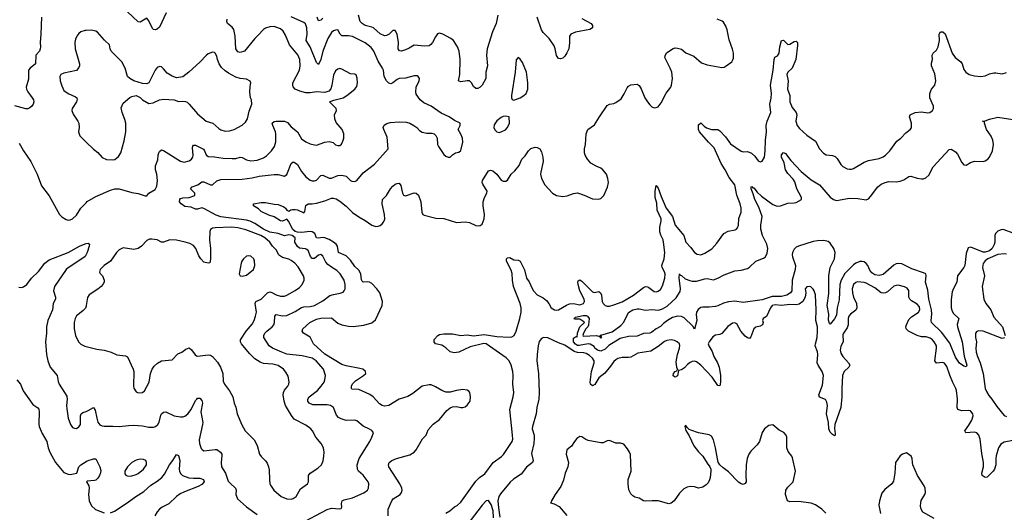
# Model space of a CAD drawing. Header units: inches. Extents: x 2143765 to 2212928, y 878963 to 1017374.
# Tile 150 of 256: x 2149374 to 2158650, y 970982 to 975626. Entities that reach past the tile are written whole.
import ezdxf

# ---------------------------------------------------------------- set-up
doc = ezdxf.new("R2010")
doc.units = ezdxf.units.IN
doc.header["$MEASUREMENT"] = 0
doc.layers.add('C1947', color=7, linetype='Continuous')
doc.layers.add('C1957', color=7, linetype='Continuous')

msp = doc.modelspace()

# ---------------------------------------------------------------- linework, layer by layer
at = {"layer": 'C1947', "color": 5}
for points, elevation in [([(2149579.5, 975650), (2149574, 975490), (2149566, 975410), (2149570.4, 975370), (2149568, 975350), (2149560.5, 975330), (2149526.7, 975290), (2149521.1, 975210), (2149471.8, 975170), (2149455.6, 975150), (2149455.6, 975064.4), (2149434.6, 974990), (2149436.9, 974970), (2149450, 974944.4), (2149492.2, 974890), (2149503.1, 974870), (2149506.7, 974850), (2149501.3, 974830), (2149488.4, 974810), (2149470, 974794.7), (2149450, 974786.2), (2149430, 974785.8), (2149327.1, 974812.9)], 460), ([(2150000, 975523.6), (2149990, 975523), (2149950, 975511.6), (2149930, 975495.1), (2149910.5, 975470), (2149898, 975442), (2149892.4, 975410), (2149897.6, 975350), (2149935.8, 975210), (2149936.4, 975190), (2149930, 975174), (2149910, 975146), (2149790, 975120.8), (2149760.5, 975110), (2149752.7, 975090), (2149754.4, 975050), (2149770, 975001), (2149790, 974959.1), (2149830, 974928.8), (2149898.6, 974898.5), (2149910.7, 974890), (2149916.4, 974876.4), (2149910.4, 974850), (2149867.7, 974790), (2149864.9, 974770), (2149876.7, 974736.7), (2149922, 974670), (2149930.5, 974650), (2149933, 974610), (2149928.1, 974568.1), (2149938.8, 974530), (2150000, 974471.2)], 480), ([(2149370, 974461), (2149408, 974390), (2149479.3, 974290), (2149538.4, 974170), (2149579.9, 974059.9), (2149650, 973964), (2149748, 973790), (2149770, 973767.7), (2149810, 973743), (2149830, 973737.1), (2149850, 973738.4), (2149872.3, 973750), (2149910, 973783.8), (2149950, 973850.4), (2150000, 973900.4)], 460), ([(2149364.7, 973104.7), (2149390, 973100.5), (2149410, 973106), (2149439.5, 973130), (2149484.2, 973190), (2149550, 973253.4), (2149610, 973330.3), (2149650, 973363.1), (2149830, 973430.2), (2149936, 973490), (2149990, 973514.4), (2150000, 973516.2)], 440), ([(2150000, 973412), (2149990, 973394.5), (2149960.5, 973370), (2149830, 973286.6), (2149812, 973270), (2149702.8, 973110), (2149693.6, 973070), (2149711.7, 973010), (2149710.3, 972990), (2149689.2, 972950.8), (2149681.4, 972890), (2149639.7, 972790), (2149626.7, 972730), (2149627.4, 972670), (2149616, 972590), (2149627.4, 972470), (2149637.7, 972410), (2149661.1, 972350), (2149727.2, 972270), (2149735.9, 972215.9), (2149745.3, 972190), (2149818, 972078), (2149822.3, 972050), (2149815.8, 971990), (2149817.5, 971957.5), (2149830.7, 971870), (2149850.8, 971810), (2149870, 971781), (2149890, 971774), (2149910, 971773.4), (2149930, 971787.7), (2149945.1, 971810), (2149945.1, 971890), (2149952.3, 971910), (2149970, 971923.8), (2150000, 971933.7)], 440), ([(2150000, 972926.6), (2149992.4, 972907.6), (2149970, 972881.3), (2149910, 972834), (2149897.6, 972810), (2149887, 972770), (2149886.7, 972710), (2149899.5, 972650), (2149929, 972589), (2149950, 972565.5), (2149988.7, 972548.7), (2150000, 972545.7)], 460), ([(2149346.7, 972230), (2149381.6, 972190), (2149406.6, 972126.6), (2149498.5, 971998.5), (2149545.4, 971965.4), (2149554.3, 971954.3), (2149558, 971930), (2149552.5, 971812.5), (2149556.5, 971790), (2149584.7, 971724.7), (2149629.2, 971650), (2149643.2, 971590), (2149658, 971550), (2149710.3, 971450), (2149790, 971356.3), (2149830, 971340.5), (2149850, 971339.3), (2149910.6, 971349.4), (2149932.2, 971410), (2149949.9, 971430), (2150000, 971461.4)], 420)]:
    msp.add_lwpolyline(points, dxfattribs=dict(at, elevation=elevation))
at = {"layer": 'C1957', "color": 5}
for points, elevation in [([(2150752.2, 975690), (2150690, 975556), (2150670, 975537), (2150650, 975529.6), (2150634.5, 975534.5), (2150624.4, 975544.4), (2150590, 975615.3), (2150570, 975639), (2150510, 975601.2), (2150490, 975605.2), (2150390, 975701.1)], 460), ([(2150000, 973900.4), (2150010, 973910.4), (2150090, 973958.7), (2150230, 974019.5), (2150270, 974032.4), (2150310, 974032.2), (2150430, 973998.3), (2150490, 973987.2), (2150555.1, 973964.9), (2150570, 973966.8), (2150590, 973990.6), (2150650, 974025.5), (2150664.2, 974055.8), (2150670.9, 974110), (2150664.2, 974170), (2150653.3, 974210), (2150652.3, 974247.7), (2150675.9, 974304.1), (2150677.4, 974350), (2150683, 974370), (2150690, 974384), (2150710, 974399.3), (2150730, 974393.4), (2150890, 974292.7), (2150923.4, 974283.4), (2150970, 974294), (2150993.3, 974310), (2151004.2, 974330), (2151006.8, 974350), (2151002.2, 974417.8), (2151005.6, 974434.4), (2151010, 974442), (2151016.6, 974443.4), (2151030, 974443.1), (2151104.2, 974404.2), (2151115.2, 974390), (2151131.6, 974351.6), (2151150, 974336.5), (2151210, 974334.6), (2151290, 974321), (2151375.9, 974315.9), (2151410, 974318), (2151450, 974329.1), (2151470, 974326.9), (2151510, 974305.8), (2151550, 974294.9), (2151610, 974302.4), (2151670, 974324), (2151697.8, 974342.2), (2151745.6, 974390), (2151773, 974430), (2151786.6, 974473.4), (2151786.5, 974550), (2151783.4, 974570), (2151757.6, 974630), (2151753.3, 974650), (2151770, 974666.7), (2151790.9, 974669.1), (2151870, 974668.1), (2151897.7, 974657.7), (2151930, 974614.4), (2151990, 974568.2), (2152030, 974504.2), (2152070, 974475.3), (2152110, 974457), (2152150, 974444.9), (2152170, 974444.4), (2152250, 974472), (2152290, 974476.4), (2152326.7, 974466.7), (2152350, 974447.3), (2152370, 974438.8), (2152390, 974438.8), (2152406.8, 974453.2), (2152419.1, 974480.9), (2152427, 974510), (2152427.3, 974550), (2152411.6, 974590), (2152356.8, 974656.8), (2152341.6, 974690), (2152340.7, 974730), (2152359.3, 974770), (2152355.1, 974790), (2152293.2, 974850), (2152332.6, 974867.4), (2152421.2, 974890), (2152456, 974910), (2152532.3, 974970), (2152550, 974996), (2152557.6, 975030), (2152553.4, 975073.4), (2152544.7, 975104.7), (2152530, 975113.2), (2152490, 975116.2), (2152410, 975160.7), (2152390, 975164.5), (2152370, 975160.9), (2152350, 975142.7), (2152330, 975104), (2152315.8, 975010), (2152304.9, 974975.1), (2152286.6, 974953.4), (2152250, 974938), (2152170, 974946.9), (2152110, 974936), (2152070, 974935.3), (2152011.4, 974951.4), (2151970, 974969.8), (2151951.6, 974991.6), (2151945.8, 975010), (2151946.8, 975030), (2152009.8, 975150), (2152017.6, 975190), (2152013.1, 975250), (2151995.5, 975295.5), (2151916.8, 975390), (2151878.9, 975478.9), (2151857, 975517), (2151830, 975539.6), (2151770, 975561.3), (2151730, 975559.7), (2151690, 975546.6), (2151670, 975532.6), (2151621.4, 975478.6), (2151589.1, 975450), (2151492.3, 975327.7), (2151450, 975316), (2151430, 975322), (2151409.8, 975350), (2151405.2, 975470), (2151392.4, 975532.4), (2151376.2, 975556.2), (2151331.1, 975590), (2151324.4, 975610), (2151327.3, 975630)], 460), ([(2152009.6, 970870), (2152270, 971008.8), (2152310, 971022), (2152385.2, 971014.8), (2152402, 971018), (2152409, 971030), (2152406.3, 971066.3), (2152413.2, 971090), (2152430, 971099.3), (2152510, 971117.6), (2152614.8, 971165.2), (2152649.6, 971190), (2152661.1, 971210), (2152664.4, 971250), (2152655.4, 971270), (2152610.6, 971330.6), (2152565.4, 971370), (2152554.7, 971390), (2152552.9, 971430), (2152572, 971490), (2152671.2, 971650), (2152691.5, 971690), (2152706, 971730), (2152700.1, 971740.1), (2152691.6, 971751.6), (2152670, 971766.6), (2152610, 971795.1), (2152550, 971843.6), (2152530, 971851.2), (2152450, 971848.3), (2152402.4, 971862.4), (2152376.3, 971876.3), (2152358, 971898), (2152328.8, 971968.8), (2152300.9, 971990), (2152270, 971996.5), (2152136.4, 971996.4), (2152101.6, 972010), (2152089.7, 972030), (2152089.7, 972050), (2152099.7, 972070), (2152179.7, 972130), (2152215.1, 972170), (2152242, 972210), (2152249.7, 972230.3), (2152254.3, 972270), (2152236.4, 972330), (2152166, 972410), (2152130, 972433.8), (2152036, 972456), (2151890, 972474.1), (2151842.4, 972490), (2151755.1, 972530), (2151725.1, 972550), (2151673.6, 972630), (2151674.3, 972650), (2151684.4, 972670), (2151702.3, 972690), (2151751.1, 972728.9), (2151767.7, 972750), (2151773.6, 972770), (2151777.3, 972830), (2151790, 972847), (2151850, 972835.1), (2151890, 972838.7), (2151970, 972873.7), (2152030, 972913.4), (2152050, 972918.3), (2152110, 972920.6), (2152150, 972932.3), (2152230, 972976.5), (2152294.9, 973025.1), (2152330, 973036), (2152393.8, 973046.2), (2152421.5, 973058.5), (2152431.7, 973068.3), (2152440.9, 973090), (2152440.7, 973130), (2152429.6, 973170), (2152393.3, 973230), (2152362.3, 973262.3), (2152310, 973291.9), (2152276.7, 973316.7), (2152259.2, 973339.2), (2152230, 973395.1), (2152210, 973412.4), (2152190, 973405.6), (2152150, 973373.5), (2152130, 973373.1), (2152114.8, 973394.8), (2152090, 973448.8), (2152079, 973459), (2152066.2, 973466.2), (2152010.5, 973470.5), (2151990, 973488.7), (2151966.6, 973530), (2151967.5, 973570), (2151940.9, 973590), (2151910, 973596.5), (2151870, 973589), (2151809.4, 973609.4), (2151730, 973623.8), (2151669.2, 973650), (2151590, 973704.9), (2151545, 973725), (2151510, 973735.1), (2151270, 973766.7), (2151224.6, 973784.6), (2151107, 973847), (2151090, 973850.8), (2151050, 973839.8), (2151030, 973841), (2150990, 973859.3), (2150930, 973866.3), (2150896.2, 973890), (2150878.4, 973910), (2150881.6, 973930), (2150890, 973939.3), (2150910, 973947), (2150970, 973950.2), (2151022.9, 973970), (2151024.5, 973990), (2150983.7, 974030), (2150998, 974050), (2151052, 974070), (2151090, 974098.7), (2151110, 974097.7), (2151170, 974068.9), (2151190, 974068.7), (2151232.4, 974107.6), (2151270, 974118.7), (2151470, 974122), (2151564.7, 974135.3), (2151630, 974151.9), (2151770, 974168), (2151810, 974166.3), (2151870, 974150.3), (2151890, 974167), (2151898.1, 974181.9), (2151930, 974270.5), (2151950, 974286.4), (2151970, 974277), (2151990, 974259.6), (2152030, 974193.7), (2152070, 974143.7), (2152110, 974114), (2152130, 974107), (2152150, 974105.3), (2152170, 974114.4), (2152210, 974157.4), (2152230, 974159), (2152290, 974132.1), (2152310, 974133), (2152370, 974155.6), (2152410, 974160.6), (2152449.3, 974149.3), (2152490, 974110.4), (2152503.4, 974103.4), (2152530, 974099.3), (2152550, 974110.6), (2152610, 974181.3), (2152715.8, 974264.2), (2152846, 974410), (2152837.2, 974517.3), (2152803, 974590), (2152798.4, 974610), (2152808.2, 974631.8), (2152833.9, 974646.1), (2152864.7, 974655.3), (2152950, 974662.4), (2153018.4, 974658.4), (2153049.1, 974649.1), (2153087.3, 974630), (2153114, 974610), (2153140.5, 974580.5), (2153166, 974566), (2153210, 974556.4), (2153255.2, 974555.2), (2153278, 974550), (2153295.2, 974535.2), (2153306.8, 974510), (2153310.7, 974450), (2153319.1, 974430), (2153370, 974356), (2153390, 974338.8), (2153410, 974331), (2153430, 974331.3), (2153450, 974351.3), (2153478, 974370), (2153510, 974378), (2153530, 974394), (2153549.2, 974470), (2153545.2, 974510), (2153530, 974548), (2153504, 974590), (2153524, 974630), (2153522, 974650), (2153470, 974676), (2153419, 974710), (2153345.3, 974745.3), (2153250, 974809.7), (2153181.1, 974841.1), (2153145.6, 974870), (2153110, 974925.2), (2153105.1, 974945.1), (2153109.7, 974990.3), (2153137.2, 975050), (2153139, 975070), (2153129.3, 975089.3), (2153117.5, 975097.5), (2153090, 975098), (2153010, 975075.1), (2152950, 975070.9), (2152930, 975063.1), (2152890, 975031), (2152870, 975021.5), (2152850, 975027.3), (2152830, 975049.7), (2152807.1, 975090), (2152799.8, 975150), (2152792.6, 975170), (2152750, 975236.2), (2152710.8, 975330), (2152684, 975364), (2152628.5, 975408.5), (2152510, 975466.3), (2152470, 975473.4), (2152410, 975472.8), (2152392.8, 975490), (2152370, 975529.5), (2152350, 975528.3), (2152330, 975520.4), (2152310, 975504.4), (2152277.1, 975450), (2152229.5, 975330), (2152210, 975249.3), (2152190, 975204.5), (2152170, 975222), (2152110, 975371.1), (2152073.2, 975430), (2152081.4, 975490), (2152077.5, 975550), (2152065.8, 975585.8), (2152050, 975600.7), (2151930, 975653.2)], 440), ([(2152843.6, 970950), (2152844.7, 971010), (2152878.3, 971090), (2152892.6, 971107.4), (2152958.7, 971150), (2152971.2, 971170), (2152975.8, 971190), (2152974, 971210), (2152956, 971250), (2152851.3, 971410), (2152847.6, 971430), (2152854.5, 971450), (2152879.3, 971470), (2152922.7, 971490), (2153050, 971523.2), (2153091.6, 971550), (2153109.8, 971570.2), (2153170, 971673.4), (2153202, 971710), (2153220.5, 971759.5), (2153270, 971814), (2153330, 971856.3), (2153399.1, 971940.9), (2153430, 971967.7), (2153450, 971976.3), (2153490, 971980.7), (2153530, 971970.7), (2153550, 971970.7), (2153570, 971974.8), (2153590, 971990.8), (2153617, 972030), (2153620.7, 972070), (2153615.1, 972110), (2153604.8, 972124.8), (2153590, 972134.5), (2153550, 972138.4), (2153490, 972131.6), (2153430, 972114), (2153390, 972115.6), (2153350, 972129.6), (2153290, 972165.1), (2153250, 972183), (2153230, 972184.2), (2153164, 972170), (2153077.8, 972102.2), (2153030, 972073.7), (2152950, 972047.3), (2152850, 971989.7), (2152810, 971983.9), (2152790, 971988.6), (2152764.1, 972004.1), (2152704, 972070), (2152672.2, 972092.2), (2152570, 972139), (2152504.1, 972144.1), (2152498.4, 972150), (2152499.1, 972170), (2152510, 972194), (2152538, 972222), (2152613.6, 972270), (2152633.6, 972290), (2152633, 972310), (2152605.1, 972330), (2152578.5, 972338.5), (2152450, 972364), (2152410, 972376.5), (2152250, 972473.3), (2152140.4, 972570), (2152110, 972633.3), (2152048, 972670), (2152035.8, 972690), (2152040.5, 972710), (2152108, 972770), (2152170, 972801.1), (2152210, 972813.4), (2152310, 972813.8), (2152370, 972765.2), (2152410, 972748.7), (2152470, 972735.8), (2152514.6, 972734.6), (2152614.5, 972745.5), (2152690, 972766.5), (2152724.4, 972795.6), (2152789.8, 972930), (2152792.4, 972970), (2152765.3, 973050), (2152738.4, 973090), (2152690, 973140.2), (2152670, 973152.5), (2152650, 973155.5), (2152610, 973150.8), (2152600.2, 973160.2), (2152593.5, 973173.5), (2152586.2, 973230), (2152570, 973263.5), (2152530, 973300.7), (2152490, 973357.8), (2152450, 973399.5), (2152378.4, 973430), (2152368.1, 973490), (2152356.5, 973510), (2152330.6, 973530), (2152290, 973553.6), (2152250, 973568.3), (2152230, 973571), (2152185.6, 973565.6), (2152170, 973569.8), (2152154.8, 973610), (2152130, 973625.8), (2152110, 973629.6), (2152030, 973619.4), (2151990, 973621.6), (2151970, 973628), (2151944.9, 973650), (2151910, 973723.5), (2151890, 973745.6), (2151850, 973726.6), (2151830, 973731.1), (2151770, 973767), (2151722.4, 973782.4), (2151650, 973819.2), (2151622.3, 973842.3), (2151577, 973870), (2151577.2, 973890), (2151650, 973902.3), (2151690, 973904), (2151770, 973886), (2151810, 973884.2), (2151861.8, 973861.8), (2151877.1, 973850), (2151890, 973830.7), (2151902.8, 973822.8), (2151910, 973820.5), (2151927, 973833), (2151943.2, 973836.8), (2151970, 973837), (2151992.2, 973832.2), (2152050, 973805.3), (2152061.3, 973818.7), (2152070, 973874), (2152090, 973888.5), (2152130, 973889.1), (2152170, 973895.8), (2152250, 973917.6), (2152310, 973944.4), (2152330, 973944.4), (2152356.8, 973936.8), (2152390, 973916.5), (2152448.2, 973868.2), (2152510, 973808.2), (2152570, 973766), (2152630, 973733.4), (2152690, 973689.2), (2152730, 973677.3), (2152750, 973679.6), (2152770, 973686.5), (2152790, 973701.1), (2152802.6, 973717.4), (2152813.1, 973746.9), (2152811, 973790), (2152789, 973891), (2152791.1, 973930), (2152830.5, 973969.5), (2152866.6, 974030), (2152890, 974057.7), (2152910, 974074.3), (2152930, 974083.1), (2152950, 974084), (2152964.2, 974064.2), (2152981.3, 973990), (2152990.4, 973970.4), (2153010, 973964.4), (2153090, 973994), (2153110, 973990.4), (2153130, 973973), (2153154.3, 973910), (2153163, 973810), (2153170.5, 973790.5), (2153182.8, 973782.8), (2153295.4, 973755.4), (2153370, 973751.7), (2153490, 973714.9), (2153570, 973719.5), (2153610, 973714), (2153670, 973684.4), (2153697.2, 973682.8), (2153713.1, 973686.9), (2153730, 973698.8), (2153749.6, 973750), (2153752.6, 973790), (2153741, 973870), (2153741.7, 973910), (2153751.7, 973948.3), (2153774, 973990), (2153778.9, 974010), (2153736.6, 974076.6), (2153731.1, 974090), (2153733.3, 974110), (2153790, 974200.4), (2153810, 974207.7), (2153830, 974202.4), (2153869, 974170), (2153910, 974114.4), (2153930, 974103.7), (2153955.2, 974104.8), (2153970, 974114), (2154003, 974170), (2154038.4, 974201.6), (2154078.3, 974250), (2154104.2, 974310), (2154136.4, 974343.6), (2154167.3, 974390), (2154190, 974410.4), (2154230, 974424.4), (2154250, 974421.6), (2154273, 974410), (2154290, 974381), (2154303.8, 974330), (2154306.4, 974290), (2154282.4, 974190), (2154281.3, 974170), (2154290.4, 974130), (2154321.6, 974070), (2154391.9, 973991.9), (2154430, 973968.4), (2154490, 973958.7), (2154533.1, 973966.9), (2154590, 973987.2), (2154630, 973993.4), (2154691.9, 973971.9), (2154770, 973936.3), (2154825.6, 973934.4), (2154850, 973941), (2154876, 973970), (2154911.5, 974048.5), (2154920.7, 974090), (2154916.2, 974130), (2154900.7, 974170), (2154867.3, 974210), (2154850, 974225.6), (2154804.8, 974244.8), (2154754.5, 974274.5), (2154722.4, 974310), (2154700.5, 974350), (2154695.1, 974370), (2154694, 974410), (2154704.5, 974450), (2154711.8, 974550), (2154727, 974590), (2154790, 974634.8), (2154834.7, 974710), (2154910, 974815.8), (2154930, 974828.7), (2154970, 974835.8), (2154990, 974844.4), (2155038.9, 974881.1), (2155070, 974927.7), (2155096.6, 974983.4), (2155110, 974999.3), (2155130, 975012.4), (2155190, 975017.1), (2155210, 975005.5), (2155230, 974974.8), (2155263.8, 974890), (2155288, 974850), (2155310, 974824), (2155330, 974804), (2155350, 974796.3), (2155370, 974797.3), (2155390, 974804.9), (2155417.5, 974842.5), (2155465.7, 974934.3), (2155509.6, 974990), (2155515.1, 975010), (2155523.1, 975070), (2155517.2, 975130), (2155502.4, 975170), (2155460.3, 975250), (2155453.1, 975270), (2155453.3, 975286.7), (2155467.5, 975312.5), (2155530, 975353.4), (2155550, 975359.5), (2155570, 975358.7), (2155607.6, 975347.6), (2155650, 975314.4), (2155723.6, 975283.6), (2155797.8, 975217.8), (2155850, 975199), (2155990, 975175.5), (2156010, 975179.1), (2156029, 975190), (2156082.7, 975230), (2156093.7, 975246.3), (2156097.7, 975262.3), (2156099.3, 975310), (2156090, 975349.3), (2156056.6, 975436.6), (2156039.7, 975530), (2156026.1, 975566.1), (2156003.3, 975603.3), (2155992.1, 975612.1), (2155946, 975630)], 420), ([(2152230, 975641), (2152210, 975622), (2152190, 975616.2), (2152176.8, 975650)], 420), ([(2153878.3, 975670), (2153861.3, 975590), (2153828.8, 975511.2), (2153777.3, 975350), (2153772.2, 975290), (2153780.5, 975190), (2153764.6, 975130), (2153766.5, 975070), (2153730, 975007.3), (2153711.2, 974988.8), (2153690, 974978.7), (2153670, 974977.6), (2153650, 974996.9), (2153629.7, 975030), (2153610, 975048.4), (2153590, 975050.8), (2153530, 975041.5), (2153507.8, 975050), (2153519.1, 975110), (2153523.8, 975250), (2153513.2, 975330), (2153497.3, 975370), (2153459.7, 975430), (2153434.5, 975450), (2153361.6, 975490), (2153330, 975497.4), (2153310, 975491.8), (2153290, 975464.7), (2153263.7, 975410), (2153247.9, 975392.1), (2153230, 975380.5), (2153190, 975375), (2153090, 975385.4), (2153043.1, 975356.9), (2153010, 975342.6), (2152970, 975329.8), (2152951.1, 975331.1), (2152940.9, 975350), (2152942.2, 975410), (2152931.4, 975490), (2152910, 975522.9), (2152890, 975525.1), (2152854.4, 975490), (2152830, 975477.3), (2152810, 975475.3), (2152770, 975491.7), (2152707.7, 975547.7), (2152690, 975556.8), (2152630, 975572.1), (2152599.8, 975590), (2152580.4, 975610), (2152564.5, 975670)], 420), ([(2154670, 975635.8), (2154756.3, 975590), (2154770.8, 975570), (2154771, 975550), (2154745.1, 975534.9), (2154610, 975508.7), (2154566.4, 975490), (2154553.7, 975470), (2154553.7, 975406.3), (2154547.2, 975350), (2154530, 975312.7), (2154510, 975282.7), (2154490, 975264.5), (2154470, 975256), (2154450, 975261.2), (2154430, 975288.7), (2154419.7, 975350), (2154410, 975379.3), (2154360.9, 975450), (2154305.9, 975505.9), (2154289.9, 975529.9), (2154247.7, 975650)], 420), ([(2150000, 974471.2), (2150070, 974404), (2150110, 974374.8), (2150150, 974327.3), (2150190, 974308), (2150250, 974303.8), (2150270, 974308.2), (2150304.4, 974335.6), (2150325.1, 974370), (2150356.6, 974483.4), (2150372.6, 974570), (2150373.6, 974650), (2150364.9, 974684.9), (2150338, 974750), (2150330, 974794), (2150350, 974838), (2150410, 974891), (2150430, 974901), (2150472, 974912), (2150510, 974892), (2150532, 974870), (2150590, 974836), (2150630, 974841), (2150689.4, 974870.6), (2150730, 974876.3), (2150830, 974870.4), (2150870, 974855.5), (2150910, 974858.4), (2150934.4, 974854.4), (2150950, 974848), (2150970, 974830.6), (2151050, 974737.6), (2151129.3, 974669.3), (2151194, 974650), (2151250, 974599.1), (2151268.7, 974588.7), (2151310, 974575.8), (2151350, 974577.6), (2151393.2, 974590), (2151468.2, 974631.8), (2151500.8, 974659.2), (2151519.6, 974690), (2151536.2, 974763.8), (2151559.7, 974830), (2151558.4, 974870), (2151549.5, 974890), (2151543.3, 974943.3), (2151544.8, 974995.2), (2151552.3, 975030), (2151546, 975046), (2151510, 975063.7), (2151450, 975071.3), (2151410, 975085.1), (2151341.5, 975121.5), (2151310, 975143.5), (2151276.3, 975176.3), (2151253.3, 975210), (2151235.8, 975250), (2151230, 975282), (2151216, 975310), (2151210, 975317.2), (2151190, 975321.2), (2151150, 975304), (2151130, 975289.2), (2151074, 975230), (2150967.3, 975130), (2150910, 975086), (2150850, 975079.3), (2150810, 975092.3), (2150762.9, 975122.9), (2150730, 975164), (2150710, 975181.2), (2150690, 975186), (2150670, 975176), (2150650.7, 975150), (2150591, 975030), (2150570, 975022), (2150530, 975023.5), (2150449.8, 975049.8), (2150412, 975070), (2150389.6, 975090), (2150367.9, 975167.9), (2150337.2, 975230), (2150234, 975330), (2150226, 975350), (2150219.6, 975390), (2150173.9, 975433.9), (2150108.2, 975508.2), (2150090, 975517.6), (2150046.2, 975526.2), (2150000, 975523.6)], 480), ([(2153390, 970973.4), (2153424.9, 970995.1), (2153470, 971033), (2153495.1, 971044.9), (2153530, 971077.3), (2153670, 971274.9), (2153705.1, 971310), (2153755.4, 971344.6), (2153833.7, 971450), (2153912.5, 971507.5), (2153932.1, 971527.9), (2154014.1, 971650), (2154018.2, 971670), (2154017.1, 971710), (2153990.5, 971950), (2154023.6, 972070), (2154029.9, 972110), (2154018.7, 972190), (2154022.2, 972270), (2154018.5, 972310), (2154004.9, 972370), (2153983.9, 972410), (2153957.3, 972437.3), (2153770, 972569.9), (2153747.4, 972572.6), (2153617.8, 972542.2), (2153511.4, 972490), (2153465.6, 972485.6), (2153430, 972495.8), (2153390, 972533.3), (2153350, 972558.4), (2153290, 972569.5), (2153279.5, 972590), (2153277, 972610), (2153314.5, 972650), (2153330, 972657.3), (2153370, 972664), (2153450, 972663.5), (2153530, 972650.2), (2153590, 972655.9), (2153650, 972644.2), (2153750, 972657.9), (2153870, 972639.9), (2153986.7, 972633.3), (2154010, 972636), (2154031.5, 972648.5), (2154052, 972688), (2154086.1, 972810), (2154096.9, 972870), (2154097.2, 972910), (2154089.9, 972950), (2154027.1, 973110), (2154015.8, 973170), (2154013.4, 973233.4), (2154004.9, 973264.8), (2153960.3, 973350), (2153958.9, 973370), (2153970, 973382), (2153990, 973384.4), (2154030, 973361.3), (2154070, 973359.3), (2154090.2, 973350.2), (2154128.2, 973268.2), (2154147.6, 973190), (2154174, 973154), (2154198.1, 973098.1), (2154215.8, 973070), (2154250, 973033.1), (2154304.8, 973004.8), (2154337.5, 972977.5), (2154359.5, 972950), (2154382.4, 972910), (2154411, 972890), (2154430, 972886.5), (2154450, 972889.4), (2154524.9, 972935.1), (2154553, 972947), (2154590, 972948.8), (2154650, 972938), (2154686, 972950), (2154695.6, 972970), (2154692.6, 972990), (2154651.3, 973070), (2154634, 973130), (2154631.3, 973150), (2154636.3, 973163.7), (2154650, 973174), (2154670, 973159.5), (2154770, 973059.3), (2154790, 973053.4), (2154830, 973062.7), (2154847, 973050), (2154854.5, 973030), (2154861.3, 972970), (2154870, 972950.5), (2154890, 972932.7), (2154910, 972926.7), (2154930, 972926.7), (2154970, 972936.5), (2155050, 972965), (2155156.9, 973030), (2155250, 973102.7), (2155270, 973110.3), (2155290, 973108.7), (2155302, 973102), (2155350, 973064.9), (2155370, 973061.3), (2155390, 973066.7), (2155410, 973082.4), (2155430, 973116.3), (2155451.8, 973188.2), (2155453.7, 973226.3), (2155449.8, 973250), (2155427.2, 973290), (2155422.8, 973310), (2155445.6, 973370), (2155450.4, 973430.4), (2155440.5, 973530), (2155435.4, 973550), (2155413.1, 973593.1), (2155406, 973626), (2155406, 973670), (2155417.9, 973730), (2155416, 973750), (2155378.7, 973830), (2155375.7, 973895.7), (2155361.9, 973950), (2155359.1, 974010), (2155370, 974062), (2155390, 974036.5), (2155417.8, 973957.8), (2155465.3, 973850), (2155523.1, 973770), (2155549.6, 973689.6), (2155631.4, 973590), (2155650, 973528), (2155698.2, 973478.2), (2155730, 973430.6), (2155754.9, 973414.9), (2155790, 973408.5), (2155830, 973424.2), (2155895.5, 973464.5), (2155941.4, 973518.5), (2156008.3, 973611.7), (2156047.2, 973632.7), (2156114, 973646), (2156128.1, 973651.9), (2156137.5, 973662.5), (2156145.1, 973690), (2156148.6, 973751.4), (2156169.7, 973810.3), (2156171, 973850), (2156162.2, 973890), (2156131.4, 973971.4), (2156111.3, 974070), (2156059.3, 974139.3), (2156021.1, 974210), (2155981.1, 974270), (2155917.1, 974417.1), (2155863.2, 974470), (2155778.9, 974570), (2155768.8, 974591.2), (2155770, 974634), (2155790, 974654.9), (2155821.5, 974621.5), (2155845.4, 974605.4), (2155890, 974591.1), (2155950, 974590.3), (2155970, 974579.6), (2156023, 974523), (2156070, 974454.3), (2156170, 974386.5), (2156190, 974380.4), (2156230, 974382), (2156268.5, 974368.5), (2156300.4, 974340.4), (2156330, 974296), (2156350, 974286), (2156370, 974291), (2156389.3, 974330), (2156397.6, 974390), (2156398.9, 974490), (2156408, 974570), (2156405.2, 974630), (2156416, 974670), (2156450.4, 974750), (2156441.8, 974830), (2156454.9, 974885.1), (2156458, 974930), (2156447.7, 975010), (2156471.6, 975150), (2156480.8, 975250), (2156488.5, 975271.5), (2156513.5, 975286.5), (2156529.8, 975310.2), (2156534.7, 975370), (2156550, 975431), (2156570, 975433.4), (2156610, 975392.4), (2156630, 975393.7), (2156670, 975420.3), (2156690, 975423.8), (2156701.3, 975410), (2156703.1, 975383.1), (2156686.3, 975250), (2156652.7, 975170), (2156609, 975131), (2156600.7, 975110), (2156614.5, 975050), (2156608.1, 974970), (2156628.6, 974910), (2156628.2, 974850), (2156650, 974799), (2156690.3, 974750), (2156694, 974730), (2156686.5, 974670), (2156697.6, 974630), (2156721, 974601), (2156790, 974538), (2156870, 974480.7), (2156910.3, 974410), (2156946.5, 974366.5), (2156972.6, 974352.6), (2157030, 974344.4), (2157055, 974335), (2157075.9, 974315.9), (2157110, 974260.5), (2157130, 974240.4), (2157170, 974220.4), (2157190, 974217.1), (2157210, 974217.1), (2157230, 974224.4), (2157330, 974281.3), (2157370, 974298.4), (2157470, 974318.7), (2157510, 974333.4), (2157530, 974348), (2157570, 974390.4), (2157639, 974481), (2157675.4, 974510), (2157722.2, 974557.8), (2157764.5, 974590), (2157774.7, 974605.3), (2157774.5, 974650), (2157757.2, 974710), (2157764, 974730), (2157810.4, 974750.4), (2157870, 974756.4), (2157930, 974748.2), (2157949.6, 974750.4), (2157972.7, 974770), (2157982, 974790), (2157982.9, 974810), (2157949.6, 974890), (2157949.6, 974930), (2157964.2, 974970), (2157994.7, 975010), (2158004.4, 975050), (2157995.8, 975115.8), (2157964, 975190), (2157962.7, 975217.3), (2157972, 975250), (2157969.6, 975290), (2157979.3, 975310), (2158010, 975337.3), (2158025.6, 975370), (2158038.7, 975430), (2158037.2, 975490), (2158050, 975512), (2158070, 975511), (2158091.9, 975491.9), (2158158.5, 975310), (2158188, 975268), (2158239.5, 975230), (2158251.5, 975210), (2158270, 975157.3), (2158288.4, 975130), (2158318.8, 975110), (2158370, 975095.3), (2158430, 975090.5), (2158470, 975096.3), (2158510, 975114), (2158550, 975124.9), (2158570, 975125.5), (2158630, 975114), (2158670, 975128)], 380), ([(2158733.7, 973613.7), (2158650, 973646.1), (2158630, 973648.3), (2158610, 973643.2), (2158590, 973631.9), (2158566.7, 973610), (2158561.1, 973590), (2158559.6, 973530), (2158554.1, 973505.8), (2158536.7, 973470), (2158510, 973446.6), (2158470, 973434), (2158450, 973435.6), (2158350, 973476.4), (2158330, 973481.8), (2158310, 973475.8), (2158290, 973421.2), (2158278.6, 973310), (2158268.9, 973290), (2158210.2, 973209.8), (2158201.8, 973150), (2158170, 973091.3), (2158159.5, 973060.5), (2158148.2, 972988.2), (2158149, 972909), (2158157.8, 972877.8), (2158170, 972855.6), (2158220.5, 972810), (2158207, 972753), (2158207.5, 972730), (2158252.9, 972590), (2158272.6, 972452.6), (2158298, 972370), (2158290, 972354), (2158270, 972360.7), (2158229.2, 972389.2), (2158190, 972444.4), (2158136.5, 972576.5), (2158058.6, 972678.6), (2157964, 972770), (2157959.8, 972790), (2157966.6, 972850), (2157963.8, 972890), (2157940.3, 972990), (2157930, 973076), (2157907, 973150), (2157913.6, 973210), (2157909.7, 973229.7), (2157890, 973240.4), (2157777.3, 973277.3), (2157684, 973324), (2157650, 973328), (2157630, 973323.5), (2157608.5, 973311.5), (2157510, 973225.2), (2157470, 973215), (2157430, 973222), (2157401, 973241), (2157383.4, 973263.4), (2157363, 973310), (2157350, 973327.3), (2157330, 973341.7), (2157310, 973347.5), (2157290, 973345.4), (2157251.7, 973330), (2157230, 973314.1), (2157148.2, 973231.8), (2157111.6, 973170), (2157101.5, 973130), (2157093.7, 972986.3), (2157075, 972910), (2157070, 972841.2), (2157050, 972804.5), (2157010, 972755.3), (2157002, 972762), (2156993.6, 972793.6), (2156996, 972850), (2156979.9, 972930), (2156996.5, 973043.5), (2156995.5, 973210), (2157010, 973288.4), (2157050, 973372.7), (2157056.6, 973430), (2157044.8, 973470), (2157010, 973518.3), (2156990, 973534.7), (2156950, 973545.6), (2156890, 973542.7), (2156850, 973535.4), (2156710, 973489.8), (2156690, 973480.9), (2156670, 973463.5), (2156654.5, 973430), (2156652.5, 973410), (2156655.1, 973390), (2156681.7, 973310), (2156681.2, 973270), (2156652.1, 973170), (2156647.1, 973070), (2156636.9, 973050), (2156601.5, 973030), (2156550, 973016.2), (2156464.3, 973015.7), (2156370, 972984.2), (2156190, 972959.1), (2156112.2, 972972.3), (2156050, 972966.5), (2156005.6, 972954.4), (2155950, 972927.3), (2155930, 972922.6), (2155870, 972914.6), (2155810, 972916.5), (2155790, 972911.6), (2155766.6, 972893.4), (2155750.2, 972870), (2155746.8, 972846.8), (2155752.2, 972790), (2155730, 972709), (2155716.3, 972736.3), (2155635.2, 972815.2), (2155607.2, 972827.2), (2155570, 972830.6), (2155522.9, 972817.1), (2155475.3, 972790), (2155437.7, 972762.3), (2155410, 972734.7), (2155368.6, 972711.4), (2155330, 972679.5), (2155310, 972671.8), (2155251.8, 972668.2), (2155190, 972643.7), (2155110, 972640.7), (2155030, 972621.8), (2154924.1, 972555.9), (2154890, 972520.7), (2154850, 972501.6), (2154817.2, 972510), (2154792.7, 972530), (2154785.4, 972545.4), (2154747.2, 972567.2), (2154729.8, 972569.8), (2154645.4, 972554.6), (2154630, 972554.5), (2154610, 972565.4), (2154591.1, 972590), (2154590, 972622.8), (2154610, 972636.3), (2154618, 972638), (2154627.3, 972632.7), (2154629.4, 972669.4), (2154644, 972716), (2154651.8, 972730), (2154693.6, 972770), (2154690, 972777.2), (2154650, 972802.7), (2154601.2, 972801.2), (2154599, 972810), (2154610, 972821), (2154682.7, 972837.3), (2154710, 972837), (2154722, 972830), (2154737.6, 972810), (2154732.8, 972747.2), (2154726, 972730), (2154707.9, 972712.1), (2154684.9, 972670), (2154678, 972650), (2154682.8, 972642.8), (2154808, 972648), (2154839.6, 972639.6), (2154842, 972630), (2154850, 972626), (2154858, 972630), (2154850, 972646), (2154842, 972642), (2154847.3, 972652.7), (2154956, 972684), (2155037.6, 972742.4), (2155064.5, 972775.5), (2155110, 972867), (2155149.6, 972890), (2155190, 972899.2), (2155210, 972899.2), (2155270, 972886.5), (2155330, 972893.1), (2155391.3, 972888.7), (2155430, 972898.9), (2155474.8, 972925.2), (2155557, 973003), (2155597, 973063), (2155599.4, 973090), (2155587.8, 973192.2), (2155590, 973230.7), (2155597.3, 973217.3), (2155610, 973214.4), (2155644.4, 973184.4), (2155685.8, 973165.8), (2155710, 973160.2), (2155750, 973162.2), (2155830, 973184), (2155850, 973185.2), (2155910, 973175), (2155950, 973188.4), (2156010, 973221.3), (2156110, 973257.2), (2156170, 973264.2), (2156230, 973281.5), (2156250, 973292.6), (2156310, 973349.3), (2156382.3, 973377.7), (2156399.7, 973390), (2156416.7, 973423.3), (2156422.3, 973470), (2156414.1, 973510), (2156370.6, 973590), (2156354.8, 973650), (2156354.8, 973690), (2156368.9, 973771.1), (2156338, 973858), (2156300.6, 973930), (2156284.6, 973984.6), (2156265.4, 974030), (2156266, 974050), (2156270, 974052.7), (2156281.4, 974041.4), (2156290, 974039.5), (2156321, 974001), (2156363, 973963), (2156470, 973884.9), (2156510, 973867.3), (2156541.2, 973870), (2156610, 973896.9), (2156670, 973898.4), (2156690, 973903.2), (2156739.7, 973930), (2156739.2, 973950), (2156695.2, 974030), (2156677.2, 974097.2), (2156661, 974121), (2156610, 974175.4), (2156589.2, 974210), (2156575.9, 974275.9), (2156549.8, 974330), (2156550, 974350.7), (2156570, 974374), (2156590, 974363), (2156638.2, 974298.2), (2156736.3, 974196.3), (2156830, 974117.4), (2156908.6, 974068.6), (2157010, 973951.3), (2157041.6, 973930), (2157070, 973922.8), (2157190, 973943.2), (2157270, 973940.7), (2157350, 973928.8), (2157370, 973938.4), (2157390, 973958.4), (2157456.9, 974050), (2157490, 974074.9), (2157527.5, 974092.5), (2157561, 974099), (2157630, 974098.5), (2157670, 974103.6), (2157702.7, 974117.3), (2157751.5, 974148.5), (2157770, 974150.3), (2157830, 974131.8), (2157870, 974125.7), (2157890, 974126.7), (2157910, 974134.4), (2157938.7, 974161.3), (2157980.5, 974239.5), (2158130, 974402.8), (2158150, 974404), (2158190, 974381.6), (2158210, 974358), (2158250, 974280.7), (2158270, 974258), (2158290, 974254.4), (2158330, 974279.6), (2158370, 974292.7), (2158450, 974289.1), (2158470, 974294.6), (2158495.1, 974310), (2158510, 974330.6), (2158537.7, 974390), (2158549.7, 974450), (2158542.7, 974490), (2158526.8, 974526.8), (2158483.5, 974590), (2158462, 974650), (2158462, 974662), (2158446, 974670), (2158470, 974671.3), (2158511.5, 974688.5), (2158590, 974707.7), (2158730, 974686.4)], 360), ([(2150000, 972545.7), (2150099.2, 972519.2), (2150170.2, 972510.2), (2150236, 972490), (2150290, 972465.5), (2150370, 972457.1), (2150388.5, 972448.5), (2150443.8, 972330), (2150448.2, 972310), (2150445.5, 972170), (2150450, 972152), (2150470, 972116), (2150490, 972107.3), (2150530, 972110.8), (2150550, 972126.8), (2150594, 972210), (2150606, 972290), (2150620.9, 972330), (2150642, 972358), (2150673.1, 972386.9), (2150710, 972410.7), (2150810, 972418), (2150865.1, 972474.9), (2150902, 972490), (2150939, 972521), (2150969, 972531), (2150993, 972513), (2151025.8, 972465.8), (2151038, 972458), (2151050, 972454.8), (2151150, 972467), (2151170, 972462), (2151190.2, 972450.2), (2151237.2, 972397.2), (2151265.7, 972350), (2151286.3, 972290), (2151290, 972218), (2151302, 972190), (2151350, 972126.8), (2151382, 972070), (2151394, 972010), (2151410, 971972), (2151423.8, 971910), (2151465.4, 971805.4), (2151498, 971750), (2151583.8, 971663.8), (2151610, 971611), (2151633, 971530), (2151647.5, 971507.5), (2151690, 971467.7), (2151704.2, 971444.2), (2151718, 971410), (2151723, 971383), (2151725.7, 971290), (2151730.3, 971250.3), (2151736.7, 971236.7), (2151768, 971190), (2151836.3, 971130), (2151890, 971108.5), (2151930, 971107), (2151950, 971112.4), (2151977, 971130), (2152018, 971202), (2152085.2, 971250), (2152094.5, 971270), (2152094.5, 971330), (2152109.3, 971350), (2152182.9, 971397.1), (2152217.6, 971430), (2152232.7, 971467.3), (2152238, 971510), (2152242.4, 971550), (2152235.1, 971590), (2152213, 971630), (2152163, 971690), (2152131.5, 971750), (2152116.2, 971770), (2152070, 971804.2), (2151959, 971859), (2151932.9, 971892.9), (2151878.5, 971990), (2151864, 972030), (2151856.8, 972090), (2151858.5, 972110), (2151867.9, 972132.1), (2151898.9, 972170), (2151908.2, 972190), (2151911.3, 972211.3), (2151904.4, 972264.4), (2151882.6, 972302.6), (2151860.5, 972330), (2151810, 972365.3), (2151757.3, 972377.3), (2151670, 972385.7), (2151638.3, 972398.3), (2151588, 972428), (2151537.5, 972477.5), (2151464.8, 972570), (2151453.5, 972590), (2151453.6, 972606.4), (2151507.1, 972690), (2151563.9, 972756.1), (2151582.3, 972790), (2151596.5, 972830), (2151603.9, 972870), (2151591.8, 972950), (2151598.9, 972970), (2151650, 972990.2), (2151707.4, 973050), (2151730, 973058.9), (2151750, 973053.7), (2151790, 973031.2), (2151830, 973020.2), (2151870, 973020.9), (2151890, 973027.7), (2151970, 973071.7), (2152010, 973102), (2152035.1, 973130), (2152054.7, 973170), (2152055.1, 973190), (2152047.6, 973210), (2151995.8, 973295.8), (2151964.7, 973330), (2151930, 973356.4), (2151910, 973367.7), (2151850, 973384.1), (2151821.7, 973401.7), (2151811.9, 973411.9), (2151793.7, 973453.7), (2151754.8, 973490), (2151729.8, 973530), (2151681.8, 973570), (2151644.5, 973590), (2151505.1, 973645.1), (2151430, 973662.5), (2151370.1, 973669.9), (2151215.5, 973664.5), (2151190, 973659.1), (2151171.5, 973648.5), (2151165.3, 973630), (2151161.6, 973550), (2151172.1, 973467.9), (2151172.3, 973367.7), (2151165.4, 973334.6), (2151150.9, 973329.1), (2151110, 973341.2), (2151079, 973370), (2151060.1, 973400.1), (2151031.8, 973470), (2151010, 973496.2), (2150975.1, 973515.1), (2150933.2, 973530), (2150850, 973547.1), (2150788.4, 973551.6), (2150730, 973529), (2150710.9, 973529.1), (2150669.5, 973549.5), (2150617.5, 973557.5), (2150595.5, 973555.5), (2150570, 973543.6), (2150520.9, 973490), (2150490, 973467.9), (2150450, 973460.2), (2150350, 973474.2), (2150310, 973454.8), (2150284.9, 973430), (2150230.2, 973349.8), (2150170, 973307.8), (2150132.7, 973270), (2150126.4, 973246.4), (2150132.7, 973232.7), (2150153.4, 973210), (2150168, 973170), (2150168, 973150), (2150158, 973130), (2150142, 973110), (2150110, 973084.5), (2150027.3, 973032.7), (2150012.5, 973007.5), (2150001.3, 972930), (2150000, 972926.6)], 460), ([(2150000, 973516.2), (2150019.8, 973519.8), (2150030.9, 973510.9), (2150027.3, 973490), (2150010.3, 973430), (2150000, 973412)], 440), ([(2158670, 973414.7), (2158650, 973418.9), (2158590, 973410.8), (2158495.5, 973370), (2158470, 973354), (2158450, 973326), (2158443.9, 973290), (2158464.4, 973210), (2158441.4, 973110), (2158457, 972990), (2158475.8, 972950), (2158522.6, 972890), (2158550, 972821.3), (2158634.3, 972730), (2158657.6, 972650)], 380), ([(2158730, 971657.7), (2158650, 971643.1), (2158616.8, 971623.2), (2158596.2, 971590), (2158573.7, 971513.7), (2158568.8, 971490), (2158568.8, 971430), (2158558.4, 971390), (2158544.9, 971370), (2158490, 971312.7), (2158470.5, 971309.5), (2158440.9, 971330), (2158439.6, 971350), (2158453.3, 971410), (2158455.1, 971450), (2158437.7, 971537.7), (2158421.4, 971670), (2158410.4, 971710.4), (2158391.5, 971731.5), (2158370, 971737.3), (2158289, 971730), (2158277.4, 971750), (2158316.7, 971803.3), (2158343.4, 971850), (2158356.8, 971890), (2158354.3, 971910), (2158330, 971937.3), (2158310, 971941.1), (2158250, 971939.8), (2158211.3, 971951.3), (2158206, 971970), (2158208.8, 972048.8), (2158198.8, 972130), (2158193.5, 972150), (2158164.6, 972204.6), (2158135.9, 972275.9), (2158110, 972357.4), (2158086.6, 972386.6), (2158066.5, 972393.5), (2158010, 972386.9), (2157994.3, 972410), (2158011.7, 972530), (2158009.8, 972550), (2157989.2, 972589.2), (2157970, 972609.8), (2157950, 972622.8), (2157914.9, 972634.9), (2157870, 972637.3), (2157830, 972648), (2157748, 972690), (2157725.6, 972710), (2157722.9, 972730), (2157728.2, 972750), (2157750, 972798.9), (2157775.8, 972824.2), (2157830, 972858.5), (2157843.1, 972870), (2157854.4, 972890), (2157850, 972917.6), (2157830, 972944.4), (2157775.1, 972975.1), (2157758.7, 972990), (2157751, 973011), (2157750, 973072.7), (2157736, 973096), (2157710, 973108.2), (2157650, 973121.7), (2157630, 973120.4), (2157607.7, 973112.3), (2157550, 973061.8), (2157530, 973051.6), (2157510, 973048.9), (2157490, 973052.4), (2157430, 973097), (2157350, 973142.9), (2157330, 973149.1), (2157266.6, 973153.4), (2157250, 973148.7), (2157228.4, 973130), (2157217.4, 973090), (2157219.8, 973050), (2157228.5, 973010), (2157256, 972950), (2157260.7, 972910), (2157252.2, 972887.8), (2157200.9, 972850), (2157184.3, 972830), (2157179.8, 972810), (2157179.7, 972750), (2157170, 972721.6), (2157134.9, 972670), (2157130, 972656), (2157130.3, 972590), (2157110, 972547), (2157103.5, 972510), (2157110, 972483), (2157129, 972450), (2157182.6, 972390), (2157194.4, 972370), (2157184.9, 972350), (2157140.3, 972310), (2157126.8, 972270), (2157117.9, 972150), (2157119.6, 972070), (2157110.9, 971970), (2157054.5, 971810), (2157051.1, 971771.1), (2157058, 971722), (2157056.3, 971710), (2157050, 971703.7), (2157030, 971716.3), (2157010, 971737.7), (2156995.7, 971770), (2156992.5, 971830), (2156974.2, 971910), (2156983.8, 971990), (2156978.7, 972018.7), (2156963.9, 972043.9), (2156910, 972067.3), (2156902, 972090), (2156938.3, 972181.7), (2156947.1, 972270), (2156934.3, 972310), (2156894.9, 972370), (2156886.6, 972390), (2156893.9, 972470), (2156890, 972495.1), (2156869.3, 972550), (2156870.4, 972570), (2156888.2, 972630), (2156891.5, 972691.5), (2156889.1, 972730), (2156873.6, 972790), (2156878.9, 972890), (2156870.9, 973030.9), (2156859.6, 973070), (2156850, 973086), (2156827.2, 973107.2), (2156810, 973112), (2156790, 973107), (2156774.9, 973090), (2156779.5, 973050), (2156773.4, 973010), (2156751, 972969), (2156716.9, 972943.1), (2156690, 972937.3), (2156630, 972942.3), (2156550, 972932.6), (2156490, 972937.7), (2156464.2, 972930), (2156446, 972910), (2156410.8, 972829.2), (2156378, 972810), (2156373.4, 972790), (2156376.9, 972770), (2156371.8, 972750), (2156350, 972738), (2156310, 972727.3), (2156290, 972711.1), (2156262.9, 972637.1), (2156250, 972620.5), (2156230, 972627.6), (2156210, 972642.8), (2156166.3, 972690), (2156130, 972757.4), (2156110, 972768.3), (2156090, 972765.4), (2156045.1, 972734.9), (2155990, 972667.4), (2155970, 972659.2), (2155930, 972653.3), (2155904.2, 972635.8), (2155867.9, 972590), (2155860.7, 972570), (2155865.7, 972550), (2155896.8, 972496.8), (2155914.2, 972450), (2155947.8, 972390), (2155962.1, 972350), (2155975.9, 972270), (2155976, 972210), (2155970, 972174), (2155950, 972178.4), (2155897.2, 972257.2), (2155790, 972368.2), (2155750, 972400.3), (2155730, 972406.8), (2155710, 972404.1), (2155690, 972394.2), (2155665, 972375), (2155637.2, 972342.8), (2155610, 972326.3), (2155581.2, 972318.8), (2155570, 972267.9), (2155550, 972256.4), (2155530, 972267), (2155533.5, 972290), (2155550, 972310.2), (2155564.7, 972315.2), (2155570, 972326.8), (2155574.6, 972325.4), (2155565.8, 972345.8), (2155559.6, 972400.4), (2155570.9, 972470), (2155591.3, 972530), (2155593.5, 972553.5), (2155589.1, 972570), (2155569.1, 972589.1), (2155542.1, 972602.1), (2155510, 972607.1), (2155470, 972601.7), (2155448.1, 972591.9), (2155390, 972545.2), (2155318.7, 972501.3), (2155198.9, 972481.1), (2155130, 972445.3), (2155110, 972439.8), (2155050, 972441.3), (2155010, 972431), (2154990, 972420.4), (2154970, 972404.7), (2154939.8, 972360.2), (2154885, 972295), (2154828.9, 972251.1), (2154791.9, 972188.1), (2154770, 972173.5), (2154750.8, 972190), (2154748.6, 972210), (2154759.7, 972310), (2154786.4, 972390), (2154784.7, 972410), (2154770, 972435.7), (2154740.6, 972460.6), (2154710, 972478.8), (2154690, 972485.5), (2154630, 972489.9), (2154598.6, 972498.6), (2154510, 972558.4), (2154450, 972579.9), (2154350, 972626.6), (2154310, 972628.7), (2154290, 972620.4), (2154268.2, 972591.8), (2154257.9, 972550), (2154248.1, 972470), (2154247.2, 972410), (2154261.8, 972290), (2154268.4, 972110), (2154264.2, 972050), (2154246.9, 971970), (2154239.6, 971910), (2154203.7, 971790), (2154202.8, 971770), (2154219.8, 971710), (2154221.9, 971681.9), (2154218.9, 971630), (2154196.5, 971536.5), (2154211.3, 971470), (2154204.4, 971450), (2154150, 971408.4), (2154097.3, 971342.7), (2154024.7, 971295.3), (2153993.8, 971266.2), (2153903.3, 971156.7), (2153888.1, 971130), (2153879.8, 971090), (2153883.1, 971023.1), (2153896.8, 970936.8)], 380), ([(2158651.8, 972628.2), (2158630, 972619.1), (2158449.3, 972690), (2158406.9, 972693.1), (2158390, 972686), (2158379, 972670), (2158379.2, 972630), (2158389.2, 972590), (2158382.7, 972530), (2158386.4, 972490), (2158395.9, 972450), (2158421.5, 972390), (2158450.1, 972290), (2158471.2, 972150), (2158481.1, 972121.1), (2158503.8, 972083.8), (2158533.5, 972050), (2158579.5, 971979.5), (2158650, 971895.3), (2158670, 971883.6)], 380), ([(2150000, 971933.7), (2150019.8, 971940.2), (2150070, 971970.8), (2150086, 971946), (2150099.1, 971870), (2150111.1, 971831.1), (2150127.7, 971807.7), (2150150, 971796.9), (2150170, 971792.7), (2150250, 971794.3), (2150310, 971789.2), (2150398.5, 971801.5), (2150450, 971803.2), (2150530, 971796.9), (2150590, 971783.7), (2150635.6, 971784.4), (2150652.7, 971790), (2150675.1, 971810), (2150687.6, 971832.4), (2150702.7, 971897.3), (2150710, 971910.6), (2150730, 971926.4), (2150750, 971928.5), (2150830, 971892.4), (2150890, 971881.3), (2150910, 971881.1), (2150930, 971887.6), (2150959.1, 971910), (2150989.8, 971950), (2151030, 972035.5), (2151041.6, 972050), (2151050, 972059.3), (2151070, 972059.3), (2151090, 972036.3), (2151096.9, 972010), (2151081.5, 971930), (2151097.7, 971830), (2151096.3, 971810), (2151065.2, 971665.2), (2151067.4, 971630), (2151084.2, 971584.2), (2151092.7, 971572.7), (2151110, 971562.6), (2151215.1, 971575.1), (2151232.4, 971572.4), (2151265.5, 971550), (2151277.6, 971530), (2151278.6, 971518.5), (2151271.5, 971450), (2151276.5, 971410), (2151311.7, 971350), (2151336.9, 971276.9), (2151355.1, 971255.1), (2151408, 971210), (2151413.4, 971190), (2151410.3, 971150), (2151426.7, 971110), (2151510, 971034.9), (2151610, 970960.3)], 440), ([(2156970, 970972.3), (2156932, 971010), (2156872.4, 971052.4), (2156830, 971068.7), (2156710, 971084.6), (2156630, 971080.5), (2156608.6, 971088.6), (2156590, 971148.7), (2156591, 971189), (2156610, 971218), (2156662, 971270), (2156682, 971370), (2156655.2, 971495.2), (2156649.6, 971510), (2156615.2, 971555.2), (2156600.5, 971590), (2156599.8, 971690), (2156593.5, 971710), (2156573.9, 971733.9), (2156530, 971755.6), (2156470, 971806), (2156430, 971800.9), (2156390, 971769.2), (2156370, 971735.3), (2156344.4, 971650), (2156321.3, 971618.7), (2156261.8, 971558.2), (2156243.1, 971530), (2156227.8, 971490), (2156216.5, 971430), (2156214.7, 971330), (2156218.6, 971270), (2156210, 971253.6), (2156190, 971245.1), (2156170, 971249.7), (2156144.4, 971264.4), (2156050, 971363), (2156000.4, 971400.4), (2155969.4, 971430), (2155955.6, 971455.6), (2155946.7, 971486.7), (2155929.8, 971590), (2155910, 971663.7), (2155890, 971700.5), (2155870, 971713.3), (2155770, 971731.2), (2155696.2, 971756.2), (2155682.5, 971762.5), (2155661.5, 971781.5), (2155650, 971799), (2155644.5, 971795.5), (2155641, 971790), (2155650, 971752), (2155682.3, 971702.3), (2155725.3, 971610), (2155770, 971552.2), (2155810.3, 971510), (2155850, 971444), (2155876.3, 971410), (2155883.8, 971390), (2155884.9, 971370), (2155878, 971310), (2155872.6, 971287.4), (2155859.1, 971260.9), (2155839.6, 971240.4), (2155810, 971219.6), (2155770, 971209.6), (2155730, 971222.9), (2155690, 971224.5), (2155660.9, 971219.1), (2155630, 971203.7), (2155590, 971163.7), (2155540.4, 971090), (2155511.2, 971068.8), (2155490, 971063.1), (2155390, 971089.7), (2155331.2, 971091.2), (2155265.3, 971085.3), (2155250, 971089.6), (2155210, 971114), (2155170, 971124.2), (2155150, 971135.6), (2155130, 971157), (2155113.7, 971193.7), (2155104.8, 971250), (2155107.7, 971290), (2155134.2, 971370), (2155127.3, 971527.3), (2155119.7, 971550), (2155101.1, 971581.1), (2155064.6, 971624.6), (2155034, 971634), (2154990, 971634.2), (2154930, 971658.7), (2154910, 971655.6), (2154870, 971638), (2154850, 971638), (2154730, 971659.8), (2154708.3, 971668.3), (2154670, 971693), (2154650, 971696.2), (2154623.4, 971676.6), (2154599.3, 971650), (2154573.1, 971606.9), (2154530, 971569.2), (2154521.7, 971530), (2154542.8, 971450), (2154536.5, 971410), (2154512.1, 971350), (2154496.7, 971283.3), (2154473.4, 971226.6), (2154419.3, 971150), (2154384.7, 971090), (2154382, 971078), (2154374, 971070), (2154410, 971061), (2154456.1, 971036.1), (2154530, 970950.7)], 420), ([(2150230, 970976.9), (2150266.3, 970993.7), (2150386.6, 971070), (2150468.5, 971131.5), (2150542.9, 971177.1), (2150610, 971238), (2150670, 971274.3), (2150711.3, 971308.7), (2150738.8, 971341.2), (2150784, 971430), (2150816.8, 971470), (2150850, 971527.3), (2150870, 971516), (2150881.8, 971470), (2150875, 971390), (2150878.2, 971370), (2150890, 971347), (2150907.8, 971327.8), (2150967.9, 971307.9), (2151010, 971302.4), (2151070, 971304.6), (2151105.5, 971290), (2151111.8, 971270), (2151090, 971243.9), (2151056, 971224), (2150925.4, 971174.6), (2150885, 971155), (2150850, 971129.9), (2150777.7, 971062.3), (2150716.9, 971030), (2150690, 971010.5), (2150670, 970987.6), (2150648.2, 970950)], 420), ([(2157990, 970923.5), (2157882.5, 970982.5), (2157865.7, 971010), (2157860.7, 971040.7), (2157862.2, 971070), (2157867.8, 971092.2), (2157900.4, 971150), (2157906.9, 971170), (2157904.7, 971210), (2157896.3, 971230), (2157832, 971330), (2157789.4, 971430), (2157783.7, 971450), (2157782.7, 971490), (2157772.7, 971510), (2157730, 971544), (2157690.7, 971529.3), (2157670, 971514), (2157624, 971450), (2157618.4, 971350), (2157605.7, 971274.3), (2157590.6, 971250), (2157522.9, 971197.1), (2157497.2, 971162.8), (2157472.9, 971090), (2157466.9, 971050), (2157483.1, 970970)], 420), ([(2150000, 971461.4), (2150010, 971467.7), (2150070, 971486), (2150090, 971484.7), (2150130, 971411), (2150137.3, 971377.3), (2150134.7, 971354.7), (2150126.7, 971330), (2150110, 971304.1), (2150090, 971285.4), (2150078.5, 971281.5), (2150010, 971275.1), (2150003.6, 971270), (2150024.2, 971230), (2150029.2, 971210), (2150022, 971150), (2150028.4, 971088.4), (2150050, 971043.8), (2150088.2, 971008.2), (2150170, 970977.4)], 420), ([(2153836.8, 970930), (2153835.4, 970995.4), (2153815.5, 971055.5), (2153790, 971093.3), (2153770, 971091), (2153730, 971047.6), (2153618.5, 970901.5)], 380)]:
    msp.add_lwpolyline(points, dxfattribs=dict(at, elevation=elevation))
for points, elevation in [([(2154070, 975268.7), (2154050, 975246), (2154041.6, 975130), (2154008.2, 974910), (2154008.2, 974888.2), (2154014, 974874), (2154030, 974868.8), (2154090, 974889.1), (2154124.7, 974910), (2154145.1, 974930), (2154162.4, 974970), (2154162.4, 975030), (2154149.5, 975130), (2154110, 975222), (2154090, 975254)], 440), ([(2153950, 974715.1), (2153930, 974712.3), (2153910, 974702.7), (2153868, 974672), (2153845.2, 974634.8), (2153840.7, 974610), (2153850, 974586.8), (2153870, 974567.7), (2153890, 974564), (2153910, 974567.7), (2153950, 974587.7), (2153970, 974611), (2153989.3, 974650), (2153986, 974710)], 440), ([(2151530, 973399.3), (2151510, 973396), (2151481, 973370), (2151466.8, 973350), (2151458.8, 973330), (2151441, 973230), (2151450, 973212), (2151470, 973206.8), (2151510, 973218.8), (2151577.2, 973270), (2151589.3, 973310), (2151586, 973350), (2151579.3, 973370), (2151550, 973395.1)], 480), ([(2150510, 971483), (2150470, 971472.6), (2150430.5, 971450), (2150388.2, 971410), (2150364.9, 971370), (2150365.8, 971345.8), (2150373.4, 971333.4), (2150386.4, 971326.4), (2150410, 971322.4), (2150430, 971325.3), (2150470, 971337.6), (2150490, 971348.8), (2150540.5, 971390), (2150567.6, 971430), (2150569.5, 971450), (2150561.2, 971470), (2150539.7, 971479.7)], 440)]:
    msp.add_lwpolyline(points, close=True, dxfattribs=dict(at, elevation=elevation))

doc.saveas('drawing.dxf')
